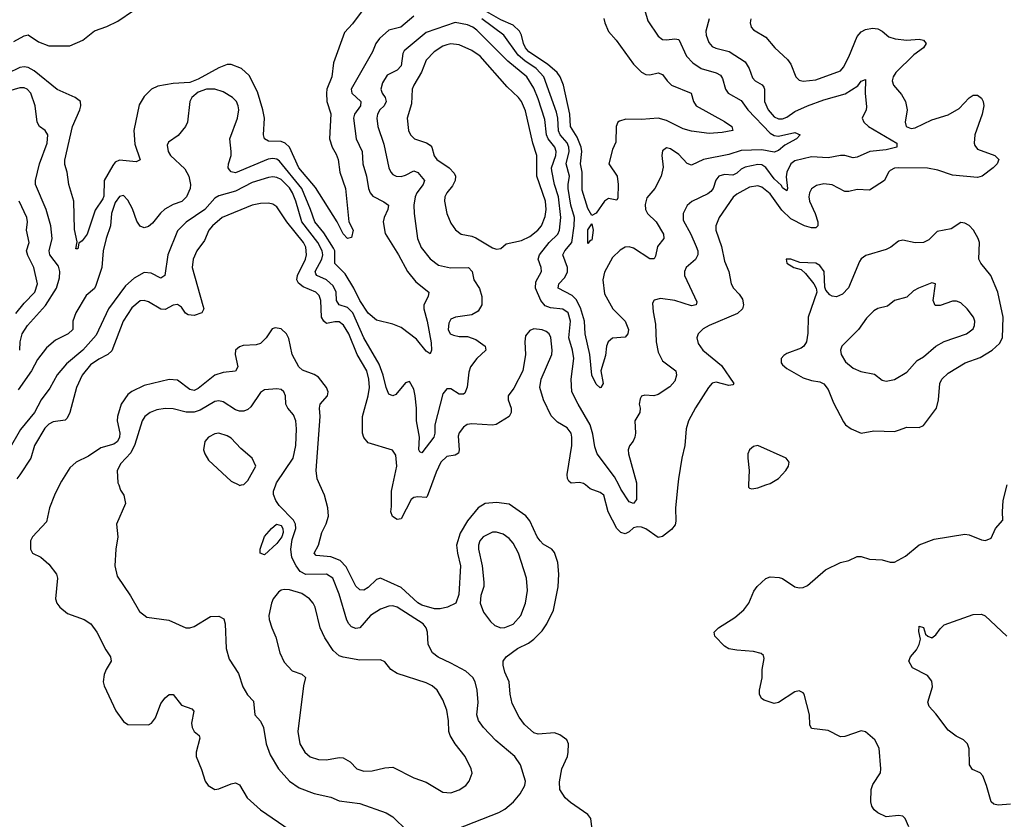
# Model space of a CAD drawing. Header units: inches. Extents: x 1603819 to 1745079, y 385938 to 533966.
# Tile 120 of 256: x 1660329 to 1665080, y 428386 to 432245. Entities that reach past the tile are written whole.
import ezdxf

# ---------------------------------------------------------------- set-up
doc = ezdxf.new("R2010")
doc.units = ezdxf.units.IN
doc.header["$MEASUREMENT"] = 0
doc.layers.add('B6462', color=7, linetype='Continuous')
doc.layers.add('B6463', color=7, linetype='Continuous')

msp = doc.modelspace()

# ---------------------------------------------------------------- linework, layer by layer
at = {"layer": 'B6462', "color": 5}
for points, elevation in [([(1660521.3, 430000), (1660497, 429950), (1660472.8, 429890), (1660457.6, 429822.4), (1660390, 429749.3), (1660381.1, 429730), (1660380.7, 429690), (1660391.3, 429670), (1660430, 429650.8), (1660470, 429617.3), (1660507, 429570), (1660511.4, 429550), (1660501.5, 429450), (1660507.6, 429430), (1660521.7, 429410), (1660559.5, 429379.5), (1660640.4, 429350), (1660671.4, 429330), (1660701.3, 429290), (1660744, 429204), (1660767, 429170), (1660770.3, 429150), (1660745.3, 429110), (1660735.6, 429084.4), (1660731.7, 429050), (1660735.6, 429030), (1660792, 428910), (1660830, 428858), (1660850, 428843.1), (1660950, 428842.3), (1660964.5, 428850), (1660983.6, 428876.4), (1661010, 428944.9), (1661030, 428971.8), (1661050, 428988.7), (1661070, 428988.2), (1661110, 428937.4), (1661159.1, 428919.1), (1661168.5, 428908.5), (1661158.5, 428850), (1661160.2, 428830), (1661170.2, 428810.2), (1661195.3, 428790), (1661197.4, 428777.4), (1661180.2, 428710), (1661180.9, 428690), (1661206.6, 428626.6), (1661223.1, 428570), (1661238, 428550), (1661270, 428530.4), (1661290, 428532.7), (1661350, 428557.6), (1661370, 428561.6), (1661390, 428553), (1661426.4, 428490), (1661490, 428432.2), (1661690, 428294.6)], 520), ([(1660806.5, 430000), (1660815.5, 429975.5), (1660830.8, 429950), (1660839.1, 429910), (1660795.8, 429810), (1660802.4, 429750), (1660792.2, 429690), (1660788.4, 429610), (1660799.5, 429559.5), (1660864.2, 429464.2), (1660906.7, 429390), (1660942.4, 429362.4), (1661047.6, 429347.6), (1661130.4, 429310.4), (1661150, 429310.4), (1661170, 429317), (1661250, 429365.7), (1661290, 429366.7), (1661314, 429354), (1661319.6, 429330), (1661324.7, 429210), (1661339.2, 429159.2), (1661383.9, 429090), (1661404.9, 429024.9), (1661427.7, 428987.7), (1661456.9, 428956.9), (1661463.1, 428890), (1661490, 428859.5), (1661505.8, 428830), (1661518.6, 428750), (1661537.7, 428697.7), (1661577.5, 428630), (1661630, 428570.2), (1661677.5, 428537.5), (1661750, 428510.2), (1661830, 428493), (1661870, 428474.9), (1661970, 428463.1), (1662097.3, 428417.3), (1662130, 428398.3), (1662198, 428330)], 540), ([(1661386, 430000), (1661390, 429998), (1661398.3, 430000)], 560), ([(1662439.9, 428340.1), (1662640.3, 428419.7), (1662670, 428435.2), (1662712.3, 428470), (1662744.2, 428510), (1662765.8, 428550), (1662769.8, 428570), (1662744.8, 428650), (1662718, 428690), (1662626.2, 428766.2), (1662566.5, 428830), (1662543.4, 428863.4), (1662534.9, 428890), (1662541, 428950), (1662535.6, 429010), (1662526.9, 429050), (1662516.2, 429070), (1662480.9, 429100.9), (1662410, 429140.2), (1662348.1, 429168.1), (1662321.5, 429190), (1662299.2, 429230), (1662296.8, 429290), (1662289.8, 429310), (1662275, 429330), (1662150, 429410.5), (1662130, 429416.3), (1662110, 429415.7), (1662070, 429399.9), (1662021.2, 429370), (1661970, 429309.8), (1661950, 429307.1), (1661930, 429315.8), (1661916.5, 429330), (1661907.8, 429347.8), (1661870, 429472.8), (1661839.1, 429550), (1661808.8, 429568.8), (1661710, 429567.8), (1661682.7, 429582.7), (1661662.6, 429610), (1661641.9, 429650), (1661636.8, 429690), (1661643.5, 429736.5), (1661661.8, 429790), (1661660.3, 429810), (1661650, 429829.6), (1661580.7, 429900.7), (1661564.6, 429924.6), (1661554.1, 429954.1), (1661553.3, 429970), (1661564.5, 430000)], 540), ([(1663089.7, 428350), (1663084.2, 428390), (1663069.6, 428410), (1662986.9, 428466.9), (1662961.3, 428490), (1662935.8, 428530), (1662932.9, 428567.1), (1662945.1, 428630), (1662972, 428690), (1662975.1, 428710), (1662977, 428750), (1662969.3, 428770), (1662934.6, 428794.6), (1662910, 428803), (1662830, 428797.2), (1662810, 428803.1), (1662764.2, 428844.2), (1662739.4, 428879.4), (1662705.8, 428945.8), (1662695.3, 428990), (1662691.5, 429050), (1662670, 429097.2), (1662661.3, 429130), (1662662.4, 429150), (1662676.2, 429170), (1662731.5, 429210), (1662783.3, 429236.7), (1662810, 429256), (1662850, 429295.6), (1662873.1, 429330), (1662904.4, 429395.6), (1662928, 429507.9), (1662930.6, 429570), (1662925.4, 429625.4), (1662910, 429673.6), (1662896.3, 429690), (1662854.7, 429714.7), (1662839.8, 429730), (1662825.8, 429750), (1662790, 429826), (1662771.2, 429851.2), (1662690, 429906.8), (1662630, 429915.7), (1662574.9, 429910), (1662540.7, 429890), (1662490, 429827.3), (1662453.5, 429766.5), (1662437, 429710), (1662441, 429670), (1662455.8, 429610), (1662448.5, 429471.5), (1662433.4, 429430), (1662393.4, 429410), (1662357.6, 429402.4), (1662330, 429402.8), (1662270, 429419.2), (1662250, 429431.7), (1662170, 429505.4), (1662070, 429549.8), (1662050, 429543.9), (1662010, 429504.8), (1661990, 429491.9), (1661970, 429493.8), (1661950, 429511), (1661904.2, 429604.2), (1661875.5, 429635.5), (1661830, 429653.5), (1661758.8, 429658.8), (1661749.2, 429670), (1661769.9, 429710), (1661786.5, 429770), (1661808.4, 429811.6), (1661819.2, 429850), (1661815.2, 429890), (1661800.4, 429950), (1661777.7, 430000)], 520), ([(1662315.5, 430000), (1662295.4, 429944.6), (1662290, 429939.8), (1662250, 429943.2), (1662230, 429939.3), (1662218.3, 429930), (1662170, 429836.4), (1662150, 429833.8), (1662127.6, 429847.6), (1662119.5, 429870), (1662123.7, 429896.3), (1662123.2, 429970), (1662129.5, 430000)], 480), ([(1663505, 430000), (1663494, 429890), (1663495.5, 429824.5), (1663492.3, 429807.7), (1663474.9, 429785.1), (1663430, 429751.5), (1663410, 429746), (1663350, 429788.6), (1663330, 429795.8), (1663310, 429798.2), (1663290, 429793.1), (1663270, 429773), (1663250, 429764), (1663230, 429770.8), (1663209.9, 429790), (1663168.9, 429870), (1663148.2, 429950), (1663130, 429963.6), (1663082, 429982), (1663059, 430000)], 480), ([(1663304.8, 430000), (1663305.3, 429930), (1663290.6, 429910), (1663270, 429918.7), (1663230, 429979.8), (1663219.4, 430000)], 460), ([(1664618.9, 428350), (1664602.4, 428390), (1664590, 428401.3), (1664570, 428405.4), (1664510, 428397.6), (1664470, 428417.6), (1664452.3, 428432.3), (1664441.3, 428450), (1664435.8, 428470), (1664436.9, 428530), (1664444.9, 428555.1), (1664482, 428610), (1664483.6, 428630), (1664476.4, 428730), (1664454.7, 428770), (1664410, 428808.2), (1664390, 428812.8), (1664310, 428785.6), (1664290, 428785.1), (1664230, 428815.6), (1664150, 428825.2), (1664142, 428842), (1664139.6, 428890), (1664114, 428990), (1664110, 428997.2), (1664090, 429006.6), (1664070, 429000.9), (1663990, 428949.5), (1663970, 428945.1), (1663921.3, 428961.3), (1663909.2, 428970), (1663899.3, 428990), (1663899.3, 429010), (1663911.5, 429068.5), (1663911.5, 429110), (1663922, 429162), (1663917.6, 429177.6), (1663907, 429187), (1663870, 429196.2), (1663790, 429202), (1663750, 429209.5), (1663730, 429222.7), (1663682.7, 429270), (1663679.3, 429290), (1663700.7, 429310), (1663780, 429360), (1663822.7, 429397.3), (1663847.7, 429430), (1663871.9, 429488.1), (1663888, 429510), (1663930, 429548.5), (1663950, 429556.5), (1663993.9, 429553.9), (1664010, 429548.4), (1664070, 429508.2), (1664090, 429503), (1664110, 429505.5), (1664130, 429515.5), (1664217, 429590), (1664290, 429626.3), (1664330, 429635.6), (1664370, 429654), (1664390, 429654.4), (1664430, 429642.6), (1664490, 429638.9), (1664530, 429627.6), (1664550, 429627.6), (1664603.3, 429656.7), (1664670, 429710.3), (1664741.8, 429738.2), (1664890, 429762.2), (1664910, 429758.6), (1664970, 429734.9), (1664990, 429732.4), (1665016.2, 429743.8), (1665037, 429790), (1665073.6, 429830), (1665070.7, 429870.7), (1665074.7, 429925.3), (1665093.9, 430000)], 480), ([(1663845.9, 430000), (1663845.5, 429990), (1663850, 429984), (1663861.3, 429981.3), (1663890, 429985.3), (1663929.8, 430000)], 520), ([(1665110, 428459.7), (1665050, 428454), (1665030, 428458.7), (1665016.2, 428470), (1664994.2, 428550), (1664976.2, 428596.2), (1664963.7, 428610), (1664927.4, 428627.4), (1664912.6, 428650), (1664910, 428726), (1664902.9, 428750), (1664882.7, 428770), (1664847.4, 428787.4), (1664810, 428816.2), (1664750, 428896), (1664717, 428930), (1664711.8, 428951.8), (1664734.2, 429025.8), (1664730, 429052.3), (1664710, 429079.7), (1664636.9, 429116.9), (1664619.3, 429150), (1664627.6, 429170), (1664656.5, 429203.6), (1664668.5, 429230), (1664675.4, 429255.4), (1664668, 429292.1), (1664670, 429318.8), (1664690, 429312.7), (1664699.9, 429279.9), (1664710.4, 429270), (1664730, 429262.3), (1664750, 429277.3), (1664770, 429306), (1664790, 429325.3), (1664930, 429374.9), (1664970, 429376.3), (1664988.1, 429368.1), (1665093, 429270)], 460)]:
    msp.add_lwpolyline(points, dxfattribs=dict(at, elevation=elevation))
for points, elevation in [([(1661510, 429662.4), (1661489.4, 429670.6), (1661489.3, 429690), (1661509.5, 429750.5), (1661544, 429790), (1661568.7, 429810), (1661590, 429804), (1661599.3, 429790), (1661600.4, 429770), (1661594.4, 429750), (1661570, 429717)], 540), ([(1662630, 429772.8), (1662610, 429771.6), (1662564.6, 429750), (1662549.3, 429730.7), (1662543.1, 429710), (1662542.2, 429690), (1662559.8, 429610), (1662569, 429530), (1662569, 429510), (1662554.1, 429465.9), (1662550.1, 429430), (1662566.4, 429386.4), (1662600.4, 429340.4), (1662621.1, 429321.1), (1662650, 429310.2), (1662670, 429311.5), (1662710, 429328.9), (1662746.8, 429370), (1662769.2, 429430), (1662778.7, 429490), (1662773.9, 429550), (1662735.2, 429670), (1662710, 429719.8), (1662690, 429742.1), (1662662.1, 429762.1)], 540), ([(1661604.2, 429495.8), (1661590, 429491.6), (1661578.2, 429481.8), (1661552.2, 429450), (1661543.1, 429430), (1661530.3, 429370.4), (1661533.1, 429350), (1661544.9, 429310), (1661565.5, 429265.5), (1661583.9, 429190), (1661605.5, 429145.5), (1661642.9, 429102.9), (1661690, 429086.3), (1661707.4, 429070), (1661698.2, 429030), (1661670.2, 428810), (1661681.2, 428750), (1661704, 428710), (1661730, 428687.9), (1661770, 428674.7), (1661810, 428673.6), (1661870, 428684.9), (1661890, 428682.6), (1661923.4, 428663.4), (1661955.8, 428630), (1661990, 428618.9), (1662030, 428620.6), (1662090, 428634.9), (1662130, 428638.3), (1662230, 428585.7), (1662290, 428564.9), (1662370, 428517.6), (1662410, 428514.9), (1662450, 428528.9), (1662482, 428550), (1662498.4, 428570), (1662511.4, 428608.6), (1662507.6, 428630), (1662478.7, 428690), (1662429.6, 428750), (1662406, 428790), (1662399.7, 428810), (1662398.2, 428861.8), (1662390, 428912.3), (1662370, 428962.9), (1662343, 429010), (1662319.6, 429030), (1662290, 429044.5), (1662149.8, 429090), (1662120.3, 429110), (1662090, 429146), (1662070, 429156.1), (1661970, 429154), (1661890, 429168.4), (1661870, 429176), (1661840.9, 429200.9), (1661801.4, 429261.4), (1661778.2, 429310), (1661753.8, 429410), (1661744.2, 429430), (1661727.3, 429450), (1661690, 429475.7), (1661630, 429493.8)], 560)]:
    msp.add_lwpolyline(points, close=True, dxfattribs=dict(at, elevation=elevation))
at = {"layer": 'B6463', "color": 5}
for points, elevation in [([(1662010, 432327.2), (1661935, 432225), (1661896.3, 432183.7), (1661842.7, 432037.3), (1661834.2, 431970), (1661810.9, 431910), (1661808.5, 431890), (1661810.6, 431850), (1661830.7, 431790.7), (1661824.3, 431670), (1661836.5, 431630), (1661856.3, 431596.3), (1661865.5, 431570), (1661873.8, 431510), (1661901, 431430), (1661917.5, 431270), (1661938.2, 431230), (1661930, 431194), (1661910.4, 431189.6), (1661890, 431212), (1661861.5, 431270), (1661756.2, 431436.2), (1661675.4, 431530), (1661629.9, 431630), (1661610, 431648.9), (1661590, 431657.3), (1661530, 431658.3), (1661509.8, 431670), (1661505, 431690), (1661509.9, 431770), (1661502.4, 431810), (1661476.6, 431896.6), (1661435.9, 431975.9), (1661398.3, 432010), (1661350, 432028.5), (1661330, 432028.4), (1661290, 432013.2), (1661190, 431958), (1661150, 431942.1), (1661070, 431937.3), (1660995.8, 431924.2), (1660965.3, 431910), (1660930, 431874.3), (1660905.2, 431834.8), (1660879.2, 431710), (1660884.2, 431644.2), (1660910.2, 431569.8), (1660890, 431559.7), (1660810, 431567.4), (1660790, 431557.4), (1660778, 431542), (1660735.9, 431470), (1660734.4, 431394.3), (1660730, 431380.3), (1660693.7, 431326.3), (1660653.8, 431210), (1660630, 431177.7), (1660613.8, 431166.2), (1660610, 431139.3), (1660600.2, 431140.2), (1660606.1, 431173.9), (1660592.8, 431232.8), (1660589.8, 431370), (1660565.4, 431450), (1660557.4, 431510), (1660547, 431547), (1660547.2, 431567.2), (1660583.6, 431730), (1660618.5, 431810), (1660623.7, 431830), (1660621.5, 431850), (1660596.9, 431870), (1660510, 431907.7), (1660399, 431999), (1660370, 432014.1), (1660350, 432018.2), (1660330, 432014.9), (1660270, 431985)], 420), ([(1660300.6, 432139.4), (1660350, 432166.7), (1660370, 432172.9), (1660419, 432139), (1660470, 432118.9), (1660570, 432119), (1660632.9, 432147.1), (1660690, 432191.8), (1660750, 432212.2), (1660802.3, 432237.7), (1660878.3, 432290)], 420), ([(1663345.4, 432290), (1663360, 432240), (1663410, 432165.7), (1663430.2, 432150.2), (1663450, 432148.1), (1663490, 432153.1), (1663510, 432149.1), (1663546.3, 432070), (1663576.8, 432036.8), (1663616.5, 432010), (1663689.1, 431989.1), (1663710, 431977.6), (1663720.9, 431960.9), (1663733.9, 431910), (1663747.5, 431890), (1663810, 431855.5), (1663841.9, 431810), (1663950, 431697.9), (1663970, 431687.2), (1663990, 431683.4), (1664070, 431701), (1664095.8, 431690), (1664077.7, 431670), (1664020.8, 431639.2), (1663990, 431614.8), (1663970, 431606.6), (1663910, 431617.6), (1663810, 431613.8), (1663750, 431595.3), (1663629.2, 431570.8), (1663570, 431543.1), (1663550, 431551.9), (1663510, 431594.5), (1663470, 431622.6), (1663450, 431627.3), (1663430, 431613.2), (1663426.7, 431590), (1663433.1, 431533.1), (1663424, 431490), (1663393.1, 431430), (1663355, 431385), (1663346.9, 431353.1), (1663349.4, 431330), (1663358.8, 431310), (1663399.8, 431270), (1663435.5, 431210), (1663437.1, 431190), (1663407.1, 431150), (1663396.5, 431103.5), (1663390, 431091.5), (1663370, 431091.6), (1663290, 431142.6), (1663270, 431148.9), (1663250, 431147.4), (1663226.5, 431133.5), (1663190, 431097.6), (1663150, 431026.6), (1663142.7, 430990), (1663150, 430921.6), (1663191.6, 430850), (1663250.2, 430790), (1663266.7, 430750), (1663263.9, 430730), (1663250, 430713.5), (1663190, 430709), (1663168.1, 430690), (1663161.2, 430670), (1663155.9, 430624.1), (1663133.5, 430550), (1663144, 430490), (1663132.7, 430470), (1663129.1, 430469.1), (1663110, 430485.7), (1663089.3, 430530), (1663079.5, 430630), (1663058.1, 430730), (1663054.1, 430790), (1663035.4, 430855.4), (1663014.8, 430894.8), (1662994.7, 430914.7), (1662926.6, 430950), (1662930.7, 430970), (1662959.4, 431000.6), (1662971.6, 431028.4), (1662971.6, 431050), (1662949.3, 431110), (1662958.9, 431130), (1662993.4, 431170), (1663004.9, 431250), (1663005.7, 431290), (1662989.1, 431350), (1662976.2, 431430), (1662974.9, 431450), (1662982.5, 431490), (1662966.5, 431550), (1662980.5, 431610), (1662978.4, 431630), (1662970.5, 431650.5), (1662937.2, 431690), (1662928.6, 431708.6), (1662925.9, 431770), (1662919.6, 431799.6), (1662857.8, 431970), (1662821.6, 432010), (1662766.7, 432046.7), (1662734.8, 432074.8), (1662665.6, 432170), (1662559.4, 432250)], 440), ([(1662230, 432262.9), (1662167.4, 432210), (1662110, 432194.7), (1662065.3, 432154.7), (1662047, 432130), (1662030.8, 432090), (1661927.7, 431910), (1661931, 431890), (1661974.8, 431850), (1661972.9, 431830), (1661944.2, 431790), (1661939.6, 431770), (1661951.8, 431670), (1661981.3, 431610), (1661983.9, 431550), (1662002.5, 431490), (1662012.5, 431430), (1662019.5, 431410), (1662033, 431393), (1662086.6, 431366.6), (1662108.3, 431350), (1662106, 431330), (1662087.2, 431290), (1662082.7, 431270), (1662092.9, 431212.9), (1662156.8, 431110), (1662200.1, 431030), (1662240.8, 430980.8), (1662302.4, 430930), (1662299.3, 430910), (1662278.5, 430870), (1662278.4, 430850), (1662295.7, 430790), (1662314.6, 430685.4), (1662316.1, 430650), (1662310, 430632.7), (1662290, 430645.6), (1662243.6, 430703.6), (1662170, 430759.4), (1662130, 430775.5), (1662050, 430795.4), (1662010, 430829), (1661969.9, 430890), (1661940.8, 430950), (1661898.9, 431018.9), (1661849.3, 431069.3), (1661849.1, 431129.1), (1661843.3, 431143.3), (1661795.9, 431215.9), (1661752.2, 431270), (1661732.7, 431330), (1661689.9, 431430), (1661582.3, 431562.4), (1661570, 431572.4), (1661550, 431576.2), (1661528.3, 431571.7), (1661370, 431506.9), (1661350, 431511.1), (1661341.1, 431521.1), (1661334.2, 431530), (1661335.8, 431550), (1661349, 431590), (1661349.8, 431610), (1661343.2, 431670), (1661379.9, 431770), (1661386.1, 431810), (1661383.7, 431830), (1661374.2, 431850), (1661355.3, 431870), (1661310, 431897.3), (1661270, 431910.7), (1661230.7, 431910.7), (1661190, 431894.9), (1661159, 431870), (1661149.1, 431850), (1661137.7, 431750), (1661128.9, 431730), (1661093.6, 431686.4), (1661046.5, 431653.5), (1661040.3, 431639.7), (1661044.4, 431610), (1661056.5, 431590), (1661125.7, 431525.7), (1661144.9, 431490), (1661152.4, 431450), (1661151.4, 431430), (1661133.8, 431390), (1661111.5, 431368.5), (1661070, 431353.9), (1661029.2, 431330.8), (1661007.8, 431312.2), (1660970, 431263.1), (1660950, 431246.6), (1660930, 431241.3), (1660910, 431249.6), (1660893.3, 431273.3), (1660873, 431333), (1660850, 431373.6), (1660830, 431396.9), (1660810, 431392.2), (1660790, 431363.5), (1660771, 431310), (1660766.6, 431250), (1660745.6, 431190), (1660731, 431130), (1660724.3, 431050), (1660696.8, 430963.2), (1660690, 430948.7), (1660650, 430914.4), (1660600.1, 430830), (1660585, 430790), (1660584.7, 430750), (1660562.8, 430730), (1660500.8, 430699.2), (1660458, 430662), (1660414.6, 430605.4), (1660385, 430550), (1660321.4, 430458.6)], 440), ([(1663148.2, 432251.8), (1663152, 432230), (1663170, 432188.9), (1663206.6, 432146.6), (1663290.6, 432030.6), (1663330, 431992.2), (1663350, 431980.2), (1663370, 431978.5), (1663410, 431989.2), (1663430, 431981.5), (1663452.7, 431950), (1663473.8, 431930), (1663568.7, 431890), (1663579.7, 431850), (1663592.7, 431830), (1663730, 431754.6), (1663765.7, 431730), (1663770.7, 431710), (1663719.4, 431700.6), (1663656.6, 431696.6), (1663570, 431707.6), (1663530, 431718.8), (1663450, 431758.8), (1663410, 431769.9), (1663330, 431763.5), (1663254.4, 431765.6), (1663223.8, 431756.2), (1663215.5, 431750), (1663207.5, 431730), (1663205.2, 431654.8), (1663190, 431619.3), (1663171.5, 431550), (1663212.1, 431490), (1663217.4, 431450), (1663214.8, 431385.2), (1663210, 431374.5), (1663170, 431382), (1663150.1, 431369.9), (1663110, 431311.9), (1663090, 431300.5), (1663070, 431333.6), (1663042.4, 431422.4), (1663043.4, 431510), (1663035.4, 431550), (1663041.3, 431610), (1663037.7, 431630), (1663018.3, 431678.3), (1662987, 431730), (1662983.8, 431790), (1662953.2, 431930), (1662936.5, 431970), (1662921.8, 431990), (1662876.2, 432030), (1662785.7, 432090), (1662769, 432110), (1662759.8, 432130), (1662749.9, 432170), (1662739.9, 432190), (1662710, 432218.6), (1662650, 432244.4), (1662583, 432283)], 420), ([(1663655.9, 432250), (1663640.5, 432190), (1663641, 432170), (1663654.6, 432134.6), (1663670, 432115.8), (1663687.3, 432107.3), (1663752, 432092), (1663830, 432042.6), (1663848.9, 432010), (1663864.8, 431964.8), (1663878.3, 431950), (1663911.3, 431931.3), (1663919.2, 431919.2), (1663923.1, 431910), (1663923.4, 431850), (1663941, 431810), (1663970, 431776.4), (1663990, 431767.5), (1664010, 431767.5), (1664030, 431775.1), (1664070, 431801.9), (1664130, 431829), (1664210, 431858), (1664312.3, 431887.7), (1664373.5, 431926.5), (1664390, 431948.5), (1664410, 431956.3), (1664408.6, 431890), (1664414.9, 431825.1), (1664413.4, 431810), (1664393.7, 431770), (1664401.7, 431750), (1664425.3, 431730), (1664561.7, 431650), (1664561.3, 431630), (1664510, 431617.6), (1664431.5, 431608.5), (1664370, 431581.6), (1664350, 431578.6), (1664310, 431589.3), (1664290, 431589.9), (1664230, 431579.4), (1664150, 431582.7), (1664070, 431563.6), (1664049.8, 431550.2), (1664030.5, 431510), (1664026.8, 431486.8), (1664034.3, 431430), (1664030, 431418.7), (1664010, 431433.3), (1664004.4, 431444.4), (1663970, 431476.6), (1663930, 431531.9), (1663910, 431544.3), (1663890, 431546.2), (1663830, 431533.2), (1663810, 431523.2), (1663790, 431504.1), (1663770, 431495.7), (1663730, 431497.6), (1663703.2, 431490), (1663688.4, 431471.6), (1663675, 431430), (1663663.5, 431416.5), (1663650, 431405.7), (1663572.7, 431367.3), (1663550, 431348), (1663530.2, 431310), (1663530, 431277.3), (1663566.9, 431210), (1663592.9, 431150), (1663600.9, 431130), (1663601.7, 431110), (1663590, 431087.7), (1663544.7, 431050), (1663536.5, 431030), (1663537.6, 431010), (1663595.6, 430884.4), (1663592.9, 430870), (1663570, 430864.1), (1663490.8, 430890.8), (1663420.8, 430899.2), (1663390, 430892), (1663382.3, 430877.7), (1663385.2, 430834.8), (1663396.4, 430776.4), (1663399.4, 430690), (1663410, 430641.3), (1663430, 430599.7), (1663494.9, 430550), (1663498.5, 430530), (1663490, 430500.7), (1663466.8, 430473.2), (1663410, 430436.9), (1663389.6, 430429.6), (1663346.2, 430433.8), (1663330, 430429), (1663323.7, 430416.3), (1663318.4, 430390), (1663323.1, 430370), (1663321.3, 430350), (1663297.4, 430310), (1663300.2, 430250), (1663296.9, 430230), (1663289.2, 430210.8), (1663271.3, 430188.7), (1663265.8, 430170), (1663266, 430150), (1663304.7, 430010), (1663304.8, 430000)], 460), ([(1663857, 432250), (1663853.1, 432230), (1663858.9, 432210), (1663870, 432197), (1663930, 432160.3), (1663973.1, 432110), (1664033.9, 432053.9), (1664050.2, 432030), (1664074, 431970), (1664090, 431952.9), (1664109.3, 431949.3), (1664170, 431954.3), (1664290, 431998.2), (1664304.3, 432015.7), (1664330, 432065.5), (1664370, 432164.5), (1664390, 432186.6), (1664410, 432197.2), (1664444.6, 432204.6), (1664470, 432201.3), (1664490.2, 432190.2), (1664522.3, 432162.3), (1664553.2, 432153.2), (1664610, 432146.7), (1664670, 432152), (1664690, 432147), (1664703.6, 432130), (1664690.2, 432110), (1664644.1, 432075.9), (1664556.1, 431990), (1664543.8, 431970), (1664539.3, 431950), (1664546.2, 431930), (1664584.4, 431884.4), (1664603.9, 431850), (1664611.8, 431810), (1664601.6, 431750), (1664606.4, 431730), (1664630, 431719.8), (1664650, 431722.8), (1664730, 431761.6), (1664810, 431785.8), (1664862.6, 431817.4), (1664910, 431867.9), (1664930, 431880.8), (1664950, 431880.3), (1664970, 431866), (1664978, 431850), (1664980.7, 431830), (1664972.9, 431790), (1664937.7, 431690), (1664934.2, 431650), (1664937.6, 431637.6), (1664950, 431620.9), (1665034, 431590), (1665053, 431570), (1665046.4, 431550), (1665026.7, 431530), (1664973.7, 431490), (1664950, 431483), (1664830, 431495.8), (1664759.7, 431519.7), (1664709, 431529), (1664570, 431531.1), (1664550, 431529), (1664530, 431517.8), (1664521.8, 431510), (1664502.4, 431470), (1664430, 431423.2), (1664370, 431426.2), (1664330, 431416.5), (1664310, 431416.8), (1664250, 431448.7), (1664210, 431452.5), (1664174.2, 431445.8), (1664150, 431429.7), (1664139.7, 431410), (1664137, 431390), (1664140.4, 431370), (1664168.1, 431310), (1664180.1, 431270), (1664180.2, 431250), (1664170, 431241.6), (1664150, 431241.4), (1664115.3, 431250), (1664050, 431284.8), (1664006, 431326), (1663950, 431405.6), (1663910, 431437.1), (1663890, 431444.2), (1663850, 431436.7), (1663790, 431403), (1663771.9, 431388.1), (1663704.7, 431290), (1663688.8, 431251.2), (1663687.8, 431230), (1663714.8, 431150), (1663730, 431079.3), (1663750.2, 431030), (1663762, 430970), (1663772.7, 430950), (1663800.6, 430920.6), (1663816.3, 430896.3), (1663821, 430870), (1663817.5, 430850), (1663793.2, 430826.8), (1663656, 430770), (1663626.6, 430753.4), (1663602.4, 430730), (1663595.9, 430710), (1663602.7, 430682.7), (1663624.8, 430650), (1663715.8, 430575.8), (1663774.9, 430490), (1663770, 430482.4), (1663750, 430480.7), (1663690, 430496.3), (1663669.6, 430490.4), (1663652.1, 430470), (1663590, 430372.8), (1663556.2, 430310), (1663544.7, 430270), (1663539, 430190), (1663523.5, 430130), (1663508, 430030), (1663505, 430000)], 480), ([(1663219.4, 430000), (1663198.9, 430038.9), (1663115.8, 430150), (1663103.9, 430183.9), (1663094.3, 430245.7), (1663080.9, 430290), (1663023, 430390), (1662993.9, 430450), (1662990.4, 430510), (1663002.9, 430610), (1662997, 430650), (1662978.6, 430710), (1662986.1, 430790), (1662976, 430830), (1662950, 430848.1), (1662890, 430854.3), (1662864.5, 430864.5), (1662843.4, 430890), (1662817.3, 430950), (1662820.1, 430979.9), (1662846.3, 431030), (1662845, 431050), (1662831.1, 431090), (1662836.9, 431110), (1662884, 431170), (1662926.3, 431210), (1662934.1, 431230), (1662939.8, 431290), (1662929.4, 431390), (1662910.2, 431450), (1662896.4, 431516.4), (1662895.5, 431530), (1662915.4, 431590), (1662916.8, 431610), (1662911.4, 431630), (1662878.7, 431670), (1662870.9, 431690), (1662863.5, 431763.5), (1662830, 431862.9), (1662810, 431914.3), (1662776.4, 431970), (1662684.7, 432044.7), (1662535.3, 432195.3), (1662515.2, 432210), (1662490, 432220.7), (1662430, 432231.2), (1662290, 432184.1), (1662184.4, 432095.6), (1662178.3, 432081.7), (1662170, 432022.2), (1662150, 432002.1), (1662102.4, 431977.6), (1662078.8, 431941.2), (1662071.5, 431910), (1662077.2, 431890), (1662092.1, 431870), (1662097, 431850), (1662087.5, 431830), (1662066.9, 431810), (1662055.3, 431790), (1662052.1, 431770), (1662056.3, 431730), (1662085.2, 431645.2), (1662109.4, 431530), (1662120.2, 431510), (1662130, 431498.5), (1662146, 431490), (1662168.8, 431488.8), (1662190, 431494.6), (1662230, 431515.4), (1662250, 431507.3), (1662282.7, 431470), (1662276.3, 431450), (1662245.3, 431410), (1662236.8, 431390), (1662230.1, 431350), (1662231.5, 431310), (1662248, 431190), (1662265.5, 431145.5), (1662310, 431091.4), (1662350, 431060.2), (1662407.5, 431047.5), (1662493.7, 431050), (1662512.1, 431030), (1662520.2, 430990), (1662547.6, 430947.6), (1662559.6, 430910), (1662558.3, 430870), (1662541.3, 430838.7), (1662510, 430821.3), (1662431.3, 430810), (1662410, 430800.5), (1662398.8, 430781.2), (1662396.1, 430750), (1662406, 430730), (1662422.2, 430722.2), (1662450, 430716.2), (1662490, 430716), (1662530, 430701.7), (1662575.6, 430670), (1662578.3, 430650), (1662535.5, 430610), (1662504.3, 430570), (1662496, 430544), (1662488.7, 430471.3), (1662476.6, 430443.4), (1662470, 430438.7), (1662450, 430438.9), (1662410, 430463.8), (1662390, 430463.8), (1662370, 430440.4), (1662332.5, 430290), (1662332.6, 430250), (1662327.7, 430230), (1662270, 430154.3), (1662259.3, 430159.3), (1662255.4, 430170), (1662258.8, 430230), (1662243.1, 430310), (1662243.7, 430370), (1662237, 430430), (1662230, 430461.6), (1662210, 430499.3), (1662190, 430492), (1662143.2, 430436.8), (1662130, 430429.7), (1662110, 430438), (1662096.5, 430470), (1662083.4, 430530), (1662063.5, 430583.5), (1661989.7, 430709.7), (1661937.1, 430830), (1661910, 430856.5), (1661869.8, 430870), (1661857.2, 430890), (1661855.2, 430930), (1661840.7, 430960.7), (1661810, 430989.9), (1661763.2, 431010), (1661758.4, 431018.4), (1661755.3, 431030), (1661787.1, 431090), (1661791.2, 431110), (1661788.2, 431130), (1661767.9, 431170), (1661690.8, 431270), (1661661.7, 431370), (1661644.9, 431410), (1661630, 431434.1), (1661590, 431473.3), (1661570, 431483.6), (1661550, 431486.4), (1661530, 431483.1), (1661450, 431459.9), (1661370, 431418.5), (1661290, 431394.7), (1661270, 431383.2), (1661222.4, 431330), (1661131.7, 431268.3), (1661090, 431226.6), (1661044.3, 431110), (1661028.4, 431010), (1661010, 430997.7), (1660962.4, 431022.4), (1660930, 431024.6), (1660881.3, 430998.7), (1660839.2, 430960.8), (1660757, 430850), (1660697.9, 430722.1), (1660633.2, 430650), (1660555.3, 430584.7), (1660509.1, 430530.9), (1660473.5, 430466.5), (1660431.8, 430410), (1660400.9, 430350), (1660332.9, 430267.1), (1660276.6, 430170)], 460), ([(1660328.6, 430650), (1660331.2, 430690), (1660340.4, 430730), (1660366.2, 430770), (1660453.8, 430866.2), (1660505.6, 430950), (1660521, 430999), (1660521.9, 431030), (1660515.5, 431055.5), (1660473.7, 431110), (1660471.4, 431130), (1660485.4, 431190), (1660479.3, 431250), (1660456.1, 431330), (1660404.8, 431450), (1660404.5, 431470), (1660423.7, 431550), (1660460.5, 431650), (1660464.2, 431690), (1660451.1, 431710), (1660424.4, 431730), (1660412.8, 431750), (1660403.8, 431830), (1660382.9, 431890), (1660364.2, 431910), (1660350, 431916.5), (1660330, 431917), (1660248.1, 431891.9)], 440), ([(1660310, 430827.5), (1660350, 430877), (1660401.6, 430930), (1660414.8, 430970), (1660396.2, 431050), (1660367.3, 431107.3), (1660362.3, 431130), (1660373.7, 431170), (1660360.8, 431230), (1660366.9, 431270), (1660362.6, 431290), (1660326.4, 431370)], 460), ([(1662129.5, 430000), (1662148.4, 430090), (1662143.3, 430143.3), (1662127.5, 430167.5), (1662010, 430204), (1661990, 430229.6), (1661983.2, 430250), (1661982.8, 430330), (1662010.3, 430430), (1662016.6, 430470), (1662014.3, 430510), (1662003.4, 430550), (1661957, 430630), (1661916.7, 430730), (1661891.4, 430771.4), (1661870, 430786.5), (1661850, 430787.5), (1661810, 430778.6), (1661795.7, 430790), (1661785.3, 430810), (1661782.5, 430890), (1661773.9, 430913.9), (1661757.3, 430930), (1661696.2, 430956.3), (1661673.4, 430973.4), (1661666.8, 430990), (1661669.2, 431010), (1661708, 431090), (1661713, 431110), (1661710, 431147.8), (1661698.6, 431170), (1661617.8, 431270), (1661570, 431342.7), (1661550, 431355), (1661530, 431359.8), (1661490, 431358.8), (1661450, 431349.9), (1661306.5, 431290), (1661258.4, 431250), (1661241, 431230), (1661220.1, 431179.9), (1661184.3, 431130), (1661166.6, 431090), (1661161.5, 431050), (1661213.2, 430866.8), (1661216.5, 430850), (1661207.2, 430830), (1661170, 430817.6), (1661141.3, 430821.3), (1661128.3, 430828.3), (1661110, 430857.6), (1661090, 430871.2), (1661070, 430867.1), (1661030, 430846.2), (1661010, 430847.7), (1660950, 430884.2), (1660930, 430890.6), (1660910, 430888.2), (1660870, 430854.5), (1660827.7, 430790), (1660772.6, 430647.4), (1660753.7, 430630), (1660710, 430606.9), (1660670, 430578.9), (1660629.6, 430530), (1660602.5, 430470), (1660570, 430349.6), (1660557.8, 430322.2), (1660547.9, 430312.1), (1660490, 430304.9), (1660470, 430293.8), (1660450, 430273.3), (1660399.8, 430190), (1660381.9, 430130), (1660330, 430048.7), (1660315.2, 430030)], 480), ([(1661777.7, 430000), (1661764, 430030), (1661759.9, 430070), (1661778.4, 430330), (1661775.3, 430370), (1661779.2, 430390), (1661814.3, 430430), (1661818, 430450), (1661810, 430470.9), (1661770, 430520.3), (1661750, 430533), (1661693.9, 430553.9), (1661675.8, 430570), (1661643, 430630), (1661627, 430707), (1661616.8, 430730), (1661590, 430754), (1661562.3, 430757.7), (1661547.4, 430752.6), (1661518, 430710), (1661490, 430683.2), (1661470, 430675.7), (1661406.8, 430673.2), (1661390, 430667.2), (1661370.3, 430650), (1661368.6, 430630), (1661381.4, 430570), (1661370.7, 430549.3), (1661310, 430542.5), (1661270, 430530.5), (1661190, 430464.7), (1661170, 430455.6), (1661150, 430460.2), (1661090, 430505.2), (1661050, 430508.4), (1660930, 430480.7), (1660870, 430451.4), (1660850, 430436.2), (1660819.1, 430390), (1660800.4, 430330), (1660799.6, 430310), (1660812.4, 430250), (1660810.8, 430230), (1660800.9, 430210), (1660782.6, 430197.4), (1660721, 430179), (1660661.5, 430138.6), (1660600.7, 430110), (1660570, 430081.8), (1660530, 430018), (1660521.3, 430000)], 520), ([(1663059, 430000), (1663050, 430007.1), (1663030, 430012), (1662990, 430009.1), (1662978.3, 430018.3), (1662971.9, 430031.9), (1662970.5, 430050.5), (1662993.1, 430190), (1662993.5, 430230), (1662989.2, 430249.2), (1662970, 430276.1), (1662923.6, 430303.6), (1662893.5, 430333.5), (1662856.4, 430410), (1662839.1, 430470), (1662844.4, 430510), (1662895.9, 430630), (1662898.3, 430650), (1662891.9, 430712), (1662883.1, 430730), (1662870, 430740.3), (1662850, 430747.8), (1662810, 430752.8), (1662790, 430745.1), (1662770, 430719.3), (1662766.2, 430690), (1662769, 430630), (1662757, 430550), (1662713.1, 430466.9), (1662686.4, 430430), (1662686.4, 430410), (1662700.5, 430370), (1662700.5, 430350), (1662690.6, 430330), (1662628.4, 430291.6), (1662610, 430288.3), (1662510, 430295.7), (1662488.8, 430291.2), (1662470, 430279.1), (1662450, 430251.5), (1662444.9, 430235.1), (1662450.1, 430170), (1662446.2, 430153.8), (1662430, 430144.3), (1662390, 430137), (1662361.4, 430110), (1662338.1, 430061.9), (1662315.5, 430000)], 480), ([(1661564.5, 430000), (1661568.2, 430010), (1661649, 430130), (1661660.8, 430190), (1661664.5, 430270), (1661660.6, 430310), (1661650, 430338.7), (1661622.9, 430370), (1661613.3, 430390), (1661611.5, 430430), (1661602.7, 430450), (1661590, 430460.9), (1661570, 430463.7), (1661510, 430459.6), (1661490, 430445.6), (1661443.4, 430376.7), (1661430, 430364.8), (1661410, 430356.2), (1661390, 430355.4), (1661370, 430362.9), (1661310, 430400.7), (1661290, 430406.3), (1661270, 430403.4), (1661199, 430361), (1661170, 430350.8), (1661132, 430352), (1661070, 430367.2), (1661030.8, 430369.2), (1660990, 430362.6), (1660958.7, 430350), (1660932.3, 430330), (1660920.1, 430310), (1660884.1, 430195.9), (1660864.8, 430155.2), (1660816.1, 430103.9), (1660799.5, 430070), (1660802.8, 430010), (1660806.5, 430000)], 540), ([(1661398.3, 430000), (1661410, 430002.8), (1661430, 430021), (1661467.6, 430090), (1661449.8, 430130), (1661396.2, 430176.2), (1661350, 430225.8), (1661330, 430237.3), (1661290, 430249.8), (1661270, 430246.6), (1661239.5, 430230), (1661222.4, 430210), (1661215.5, 430170), (1661222, 430150), (1661240.3, 430120.3), (1661350, 430018), (1661386, 430000)], 560), ([(1663929.8, 430000), (1663950, 430007.4), (1663990, 430031.7), (1664026, 430070), (1664039.1, 430090), (1664041.3, 430110), (1664027.3, 430130), (1663890, 430189.7), (1663870, 430185.4), (1663850.4, 430170), (1663842.7, 430150), (1663842.3, 430130), (1663849.1, 430070), (1663845.9, 430000)], 520)]:
    msp.add_lwpolyline(points, dxfattribs=dict(at, elevation=elevation))
for points, elevation in [([(1662410, 432128.1), (1662390, 432124.7), (1662370, 432117.1), (1662329.4, 432090), (1662290, 432050.7), (1662267.9, 431992.1), (1662230.9, 431930), (1662222.5, 431910), (1662220, 431840), (1662198, 431770), (1662204.3, 431710), (1662214.7, 431690), (1662233.4, 431670), (1662291.5, 431651.5), (1662310, 431639.7), (1662316.8, 431630), (1662328.8, 431588.8), (1662342, 431570), (1662401.4, 431530), (1662424.8, 431504.8), (1662431.3, 431490), (1662430.6, 431469.4), (1662417.1, 431442.9), (1662390.2, 431410), (1662380.8, 431390), (1662379.1, 431370), (1662390.3, 431310), (1662410, 431264), (1662431.5, 431231.5), (1662458.8, 431210), (1662510, 431200.7), (1662530, 431192.4), (1662610, 431144.7), (1662630, 431138), (1662650, 431140.4), (1662675.7, 431164.3), (1662750, 431179.1), (1662790, 431199.5), (1662829.1, 431230), (1662846.1, 431250), (1662864.2, 431295.8), (1662868.5, 431330), (1662866.7, 431370), (1662824, 431490), (1662824.7, 431590), (1662804.3, 431650), (1662770, 431805.1), (1662749.9, 431850), (1662735, 431870), (1662681.8, 431921.8), (1662550, 432069.9), (1662510, 432096.1), (1662450, 432123.2)], 480), ([(1663070, 431166), (1663070, 431230.7), (1663090, 431260.4), (1663095.7, 431230), (1663090, 431182), (1663081, 431179)], 420), ([(1664870, 431266), (1664823.5, 431236.5), (1664756.3, 431223.7), (1664716.7, 431183.3), (1664690, 431169.9), (1664650, 431168.2), (1664590, 431181.6), (1664570, 431176.4), (1664532.8, 431147.1), (1664510, 431135.6), (1664412.1, 431107.9), (1664390, 431091.6), (1664381.6, 431078.4), (1664328.7, 430951.3), (1664299.6, 430920.4), (1664270, 430908.4), (1664250, 430910.9), (1664237.8, 430917.8), (1664219.3, 430939.3), (1664214.5, 430954.5), (1664210.5, 431030), (1664190, 431059.3), (1664170, 431069.8), (1664093.7, 431073.7), (1664050, 431089.3), (1664027.3, 431090), (1664030.7, 431070), (1664064.9, 431050), (1664099.1, 431039.1), (1664120.1, 431020.1), (1664161.3, 430970), (1664172.2, 430950), (1664176, 430930), (1664133.8, 430810), (1664131.9, 430731.9), (1664125.4, 430690), (1664112.3, 430670), (1664099.2, 430660.8), (1664030, 430634.4), (1664015.4, 430624.6), (1664003.1, 430610), (1664004, 430590), (1664010, 430580.4), (1664030, 430561.2), (1664110, 430517.7), (1664150, 430504), (1664190, 430497.1), (1664210, 430487.6), (1664230, 430460.4), (1664255.6, 430395.6), (1664304, 430304), (1664314.4, 430290), (1664341.6, 430270), (1664390, 430250.3), (1664450, 430261.5), (1664550, 430257.8), (1664570, 430264.9), (1664610, 430279.6), (1664670, 430276.5), (1664690, 430287), (1664752.8, 430370), (1664763.1, 430410), (1664769.8, 430490), (1664778, 430510), (1664810, 430540.2), (1664891.2, 430588.8), (1664964.4, 430615.6), (1665021.8, 430650), (1665056.7, 430683.3), (1665071, 430710), (1665075.4, 430810), (1665049.2, 430930), (1665015.6, 431010), (1664967.3, 431070), (1664957.6, 431090), (1664960.8, 431170), (1664954.5, 431190), (1664931.8, 431230), (1664910, 431251.8), (1664890, 431263.1)], 520), ([(1664730, 430975.1), (1664666, 430950), (1664642.5, 430937.5), (1664610, 430905.6), (1664550, 430889.7), (1664516.5, 430863.5), (1664470, 430851.9), (1664450, 430840.3), (1664415, 430805), (1664376.8, 430750), (1664295.8, 430670), (1664288.9, 430650), (1664292.1, 430630), (1664314, 430594), (1664350, 430563), (1664387.8, 430547.8), (1664454.4, 430534.4), (1664490, 430504.9), (1664510, 430500.3), (1664550, 430509.1), (1664610, 430544.2), (1664659.4, 430600.6), (1664690, 430619), (1664750, 430670.2), (1664790, 430691.9), (1664897.6, 430730), (1664930, 430753.4), (1664936.4, 430770), (1664937.2, 430790), (1664930.8, 430810), (1664901.7, 430850), (1664870, 430879.1), (1664850, 430887.4), (1664830, 430886.8), (1664770, 430865.7), (1664745.7, 430865.7), (1664737.4, 430890), (1664748, 430970)], 540)]:
    msp.add_lwpolyline(points, close=True, dxfattribs=dict(at, elevation=elevation))

doc.saveas('drawing.dxf')
